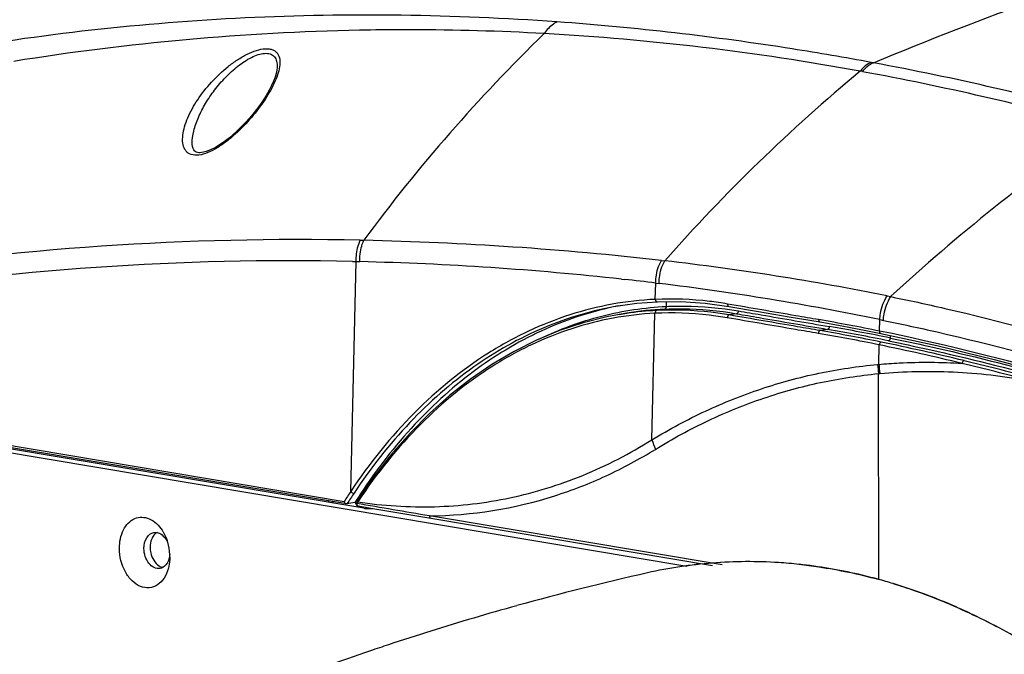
# Model space of a CAD drawing. Header units: millimetres. Extents: x 0 to 420, y 0 to 297.
# Tile 123 of 130: x 325 to 342, y 264 to 275. Entities that reach past the tile are written whole.
import ezdxf

# ---------------------------------------------------------------- set-up
doc = ezdxf.new("R2010")
doc.units = ezdxf.units.MM
doc.header["$LTSCALE"] = 23.1
doc.layers.get('0').update_dxf_attribs({"linetype": 'CONTINUOUS'})
doc.layers.add('02___PRT_ALL_AXES', color=7, linetype='CONTINUOUS')
doc.layers.add('06___PRT_ALL_SURFS', color=7, linetype='CONTINUOUS')

msp = doc.modelspace()

# ---------------------------------------------------------------- linework, layer by layer
at = {"color": 9, "linetype": 'Continuous'}
msp.add_line((331.21, 266.93), (331.211, 266.966), dxfattribs=at)
at = {"color": 7, "linetype": 'Continuous'}
for p, q in [((330.718, 266.778), (330.718, 266.801)), ((331.298, 266.684), (331.302, 266.703))]:
    msp.add_line(p, q, dxfattribs=at)
for points in [[(329.749, 274.312), (329.749, 274.304), (329.744, 274.257), (329.732, 274.202), (329.714, 274.14), (329.688, 274.071), (329.654, 273.995), (329.612, 273.912), (329.561, 273.823), (329.5, 273.728), (329.431, 273.629), (329.355, 273.53), (329.276, 273.435), (329.198, 273.348), (329.125, 273.272), (329.056, 273.205), (328.99, 273.146), (328.924, 273.091), (328.86, 273.04), (328.797, 272.995), (328.736, 272.955), (328.677, 272.92), (328.622, 272.892), (328.57, 272.869), (328.522, 272.852), (328.479, 272.84), (328.443, 272.834), (328.418, 272.832)], [(328.418, 272.832), (328.396, 272.833), (328.371, 272.836), (328.35, 272.843), (328.334, 272.852), (328.32, 272.865), (328.308, 272.882), (328.297, 272.906), (328.288, 272.938), (328.283, 272.979), (328.283, 272.986)]]:
    msp.add_lwpolyline(points, dxfattribs=at)
for centre, radius, start, end in [((327.04, 265.853), 0.855, 16.7843, 18.9487), ((327.017, 265.847), 0.879, 2.6991, 16.7477), ((327.047, 265.848), 0.848, 0.0404, 2.6927), ((337.891, 257.831), 7.934, 94.4768, 98.5579), ((337.891, 257.831), 7.933, 94.4917, 98.558), ((337.9, 257.67), 8.095, 86.3506, 94.4667), ((337.9, 257.67), 8.095, 86.3509, 94.452), ((337.888, 257.459), 8.306, 83.9276, 86.3638), ((337.888, 257.459), 8.306, 83.9278, 86.3639), ((337.889, 257.846), 7.919, 98.5638, 102.6886), ((337.889, 257.846), 7.919, 98.5638, 102.6887), ((337.718, 256.578), 9.205, 73.1067, 74.7756), ((337.718, 256.578), 9.205, 73.1065, 74.7754), ((336.952, 254.792), 11.152, 58.0826, 64.0136), ((337.043, 254.955), 10.965, 58.0321, 64.064)]:
    msp.add_arc(centre, radius, start, end, dxfattribs=at)
at = {"color": 3, "linetype": 'Continuous'}
for centre, radius, start, end in [((346.526, 219.473), 47.252, 102.685, 105.5092), ((346.484, 219.626), 47.093, 105.5101, 106.4531), ((346.445, 219.756), 46.957, 106.4526, 108.3349), ((346.356, 220.02), 46.679, 108.7384, 110.8022), ((346.404, 219.882), 46.824, 108.3356, 108.7395)]:
    msp.add_arc(centre, radius, start, end, dxfattribs=at)
at = {"color": 9, "linetype": 'Continuous'}
for points, knots in [([(340.053, 274.387), (341.95, 275.18), (345.77, 276.547), (349.723, 277.469), (351.687, 277.802)], [0, 0, 0, 0, 0.508016, 1, 1, 1, 1]), ([(328.359, 272.789), (328.318, 272.788), (328.255, 272.797), (328.189, 272.843), (328.142, 272.904), (328.113, 273.006), (328.117, 273.142), (328.149, 273.288), (328.226, 273.498), (328.375, 273.762), (328.61, 274.06), (328.848, 274.285), (329.061, 274.44), (329.225, 274.535), (329.386, 274.603), (329.496, 274.627), (329.548, 274.629)], [0, 0, 0, 0, 0.046813, 0.067817, 0.088649, 0.133106, 0.183766, 0.240289, 0.301651, 0.435274, 0.579296, 0.728652, 0.803069, 0.875068, 0.941897, 1, 1, 1, 1]), ([(329.548, 274.629), (329.57, 274.63), (329.612, 274.629), (329.672, 274.614), (329.721, 274.587), (329.771, 274.535), (329.802, 274.44), (329.795, 274.312), (329.758, 274.171), (329.696, 274.021), (329.614, 273.867), (329.479, 273.656), (329.278, 273.399), (329.045, 273.164), (328.839, 272.997), (328.679, 272.893), (328.521, 272.817), (328.411, 272.79), (328.359, 272.789)], [0, 0, 0, 0, 0.025247, 0.047752, 0.068203, 0.087753, 0.128544, 0.176234, 0.231337, 0.292629, 0.358742, 0.428522, 0.57538, 0.726761, 0.801839, 0.874406, 0.941719, 1, 1, 1, 1]), ([(328.283, 272.986), (328.28, 273.061), (328.305, 273.219), (328.387, 273.452), (328.51, 273.69), (328.667, 273.921), (328.854, 274.139), (329.065, 274.332), (329.258, 274.462), (329.416, 274.53), (329.494, 274.548), (329.531, 274.55)], [0, 0, 0, 0, 0.105452, 0.223702, 0.350553, 0.483381, 0.619903, 0.756911, 0.887977, 0.94753, 1, 1, 1, 1]), ([(329.531, 274.55), (329.564, 274.553), (329.614, 274.549), (329.671, 274.522), (329.714, 274.482), (329.747, 274.409), (329.75, 274.346), (329.749, 274.312)], [0, 0, 0, 0, 0.268049, 0.385625, 0.498595, 0.732262, 1, 1, 1, 1]), ([(334.28, 269.614), (334.626, 269.78), (335.343, 270.045), (336.099, 270.159), (336.475, 270.177)], [0, 0, 0, 0, 0.504639, 1, 1, 1, 1])]:
    msp.add_open_spline(points, degree=3, knots=knots, dxfattribs=at)
at = {"color": 7, "linetype": 'Continuous'}
for points, knots in [([(327.025, 265.995), (327.025, 266.105), (327.06, 266.31), (327.236, 266.507), (327.414, 266.542), (327.598, 266.499), (327.707, 266.391), (327.762, 266.308)], [0, 0, 0, 0, 0.286271, 0.521447, 0.629718, 0.742057, 1, 1, 1, 1]), ([(327.449, 265.995), (327.449, 266.059), (327.47, 266.177), (327.57, 266.26), (327.62, 266.269)], [0, 0, 0, 0, 0.556145, 1, 1, 1, 1]), ([(327.678, 266.267), (327.69, 266.265), (327.738, 266.25), (327.778, 266.216), (327.803, 266.187)], [0, 0, 0, 0, 0.232305, 1, 1, 1, 1]), ([(327.762, 266.308), (327.771, 266.295), (327.805, 266.239), (327.832, 266.178), (327.848, 266.131)], [0, 0, 0, 0, 0.243678, 1, 1, 1, 1]), ([(327.598, 266.189), (327.591, 266.176), (327.565, 266.121), (327.555, 266.06), (327.555, 266.013)], [0, 0, 0, 0, 0.234439, 1, 1, 1, 1]), ([(327.871, 265.651), (327.855, 265.591), (327.809, 265.48), (327.692, 265.354), (327.539, 265.299), (327.376, 265.328), (327.232, 265.431), (327.076, 265.645), (327.025, 265.855), (327.025, 265.995)], [0, 0, 0, 0, 0.129539, 0.243787, 0.348201, 0.454734, 0.573824, 0.708244, 1, 1, 1, 1]), ([(327.725, 265.647), (327.692, 265.642), (327.615, 265.656), (327.525, 265.737), (327.464, 265.856), (327.449, 265.948), (327.449, 265.995)], [0, 0, 0, 0, 0.204633, 0.441873, 0.714068, 1, 1, 1, 1]), ([(327.555, 266.013), (327.555, 265.98), (327.568, 265.861), (327.634, 265.739), (327.71, 265.692)], [0, 0, 0, 0, 0.270507, 1, 1, 1, 1]), ([(327.884, 265.826), (327.88, 265.808), (327.86, 265.745), (327.816, 265.687), (327.773, 265.664)], [0, 0, 0, 0, 0.279321, 1, 1, 1, 1]), ([(327.895, 265.849), (327.895, 265.832), (327.893, 265.765), (327.883, 265.699), (327.871, 265.651)], [0, 0, 0, 0, 0.255841, 1, 1, 1, 1]), ([(340.135, 265.46), (340.022, 265.491), (339.571, 265.604), (339.112, 265.682), (338.767, 265.719)], [0, 0, 0, 0, 0.252855, 1, 1, 1, 1]), ([(338.767, 265.719), (338.881, 265.706), (339.342, 265.648), (339.798, 265.552), (340.135, 265.46)], [0, 0, 0, 0, 0.247523, 1, 1, 1, 1]), ([(341.838, 264.816), (341.72, 264.874), (341.25, 265.092), (340.763, 265.273), (340.393, 265.386)], [0, 0, 0, 0, 0.254045, 1, 1, 1, 1]), ([(340.393, 265.386), (340.515, 265.349), (341.008, 265.188), (341.487, 264.987), (341.838, 264.816)], [0, 0, 0, 0, 0.246284, 1, 1, 1, 1])]:
    msp.add_open_spline(points, degree=3, knots=knots, dxfattribs=at)
for points in [[(327.647, 266.249), (327.627, 266.232), (327.611, 266.211), (327.598, 266.189)], [(327.62, 266.269), (327.639, 266.272), (327.659, 266.271), (327.678, 266.267)], [(327.677, 266.27), (327.666, 266.264), (327.656, 266.257), (327.647, 266.249)], [(327.803, 266.187), (327.823, 266.164), (327.839, 266.138), (327.852, 266.11)], [(327.894, 265.888), (327.892, 265.867), (327.889, 265.847), (327.884, 265.826)], [(327.71, 265.692), (327.729, 265.68), (327.75, 265.671), (327.772, 265.667)], [(327.773, 265.664), (327.758, 265.656), (327.742, 265.65), (327.725, 265.647)]]:
    msp.add_open_spline(points, degree=3, dxfattribs=at)
at = {"layer": '02___PRT_ALL_AXES', "color": 7, "linetype": 'Continuous'}
for p, q in [((336.829, 265.681), (322.051, 268.16)), ((331.249, 266.689), (322.263, 268.196))]:
    msp.add_line(p, q, dxfattribs=at)
msp.add_open_spline([(331.249, 266.689), (331.26, 266.687), (331.312, 266.681), (331.365, 266.681), (331.406, 266.685)], degree=3, knots=[0, 0, 0, 0, 0.220328, 1, 1, 1, 1], dxfattribs=at)
at = {"layer": '06___PRT_ALL_SURFS', "color": 9, "linetype": 'Continuous'}
for p, q in [((331.941, 274.958), (331.917, 274.957)), ((331.941, 274.958), (331.917, 274.958)), ((340.053, 274.387), (340.014, 274.394)), ((339.862, 274.234), (339.823, 274.241)), ((331.185, 271.32), (331.247, 271.319)), ((331.185, 271.32), (331.247, 271.319)), ((331.021, 266.979), (331.118, 270.952)), ((331.052, 270.954), (331.118, 270.952)), ((331.052, 270.953), (331.118, 270.952)), ((331.118, 270.952), (331.18, 270.951)), ((336.389, 270.97), (336.447, 270.964)), ((336.389, 270.97), (336.447, 270.964)), ((335.699, 270.648), (335.75, 270.642)), ((335.699, 270.648), (335.75, 270.643)), ((336.284, 270.298), (336.291, 270.58)), ((336.291, 270.58), (336.348, 270.573)), ((340.29, 270.357), (340.351, 270.345)), ((340.29, 270.357), (340.351, 270.345)), ((336.475, 270.177), (336.477, 270.258)), ((336.225, 267.872), (336.278, 270.058)), ((337.688, 270.05), (337.559, 270.029)), ((340.158, 269.75), (340.163, 269.948)), ((340.163, 269.948), (340.225, 269.935)), ((339.261, 269.78), (339.132, 269.758)), ((340.346, 269.63), (340.348, 269.673)), ((340.144, 269.175), (340.152, 269.512)), ((340.144, 265.456), (340.142, 269.015)), ((322.188, 268.268), (330.909, 266.805)), ((331.144, 266.798), (331.136, 266.786)), ((331.155, 266.815), (331.144, 266.798)), ((331.155, 266.815), (331.144, 266.798)), ((337.441, 265.708), (332.382, 266.556))]:
    msp.add_line(p, q, dxfattribs=at)
at = {"layer": '06___PRT_ALL_SURFS', "color": 7, "linetype": 'Continuous'}
for p, q in [((335.643, 270.185), (335.643, 270.185)), ((335.662, 270.036), (335.792, 270.058)), ((335.663, 270.036), (335.662, 270.036)), ((330.948, 266.762), (322.212, 268.227)), ((331.422, 267.232), (331.138, 266.827)), ((330.641, 266.814), (330.629, 266.793)), ((330.641, 266.814), (330.629, 266.793)), ((330.706, 266.803), (330.695, 266.782)), ((330.706, 266.803), (330.695, 266.782)), ((330.956, 266.762), (330.948, 266.762)), ((331.093, 266.785), (330.956, 266.762)), ((331.138, 266.827), (331.119, 266.797)), ((331.149, 266.728), (331.402, 266.686)), ((331.402, 266.686), (332.407, 266.517)), ((332.407, 266.517), (337.274, 265.701))]:
    msp.add_line(p, q, dxfattribs=at)
for points in [[(335.643, 270.185), (335.966, 270.23), (336.319, 270.257)], [(336.319, 270.257), (336.727, 270.261), (337.146, 270.234), (337.557, 270.177)], [(337.557, 270.177), (338.065, 270.09), (338.595, 269.999), (339.13, 269.907)], [(335.663, 270.036), (335.446, 269.995), (335.036, 269.893), (334.631, 269.759), (334.233, 269.594), (333.843, 269.399), (333.462, 269.174), (333.09, 268.919), (332.73, 268.636), (332.382, 268.325), (332.047, 267.986), (331.727, 267.622), (331.422, 267.232)], [(339.13, 269.907), (339.477, 269.846), (339.834, 269.779), (340.181, 269.709)], [(340.181, 269.709), (341.147, 269.499), (342.139, 269.259), (343.149, 268.991), (344.166, 268.698)]]:
    msp.add_lwpolyline(points, dxfattribs=at)
at = {"layer": '06___PRT_ALL_SURFS', "color": 9, "linetype": 'Continuous'}
for centre, radius, start, end in [((332.021, 232.114), 42.844, 91.1325, 99.1599), ((332.004, 232.497), 42.461, 90.1173, 91.1185), ((332.004, 232.506), 42.452, 89.9208, 90.0846), ((332.003, 232.465), 42.493, 86.8136, 89.92), ((354.408, 254.257), 28.767, 134.1673, 143.6232), ((331.93, 231.315), 43.645, 79.5814, 86.8025), ((330.913, 225.212), 50.017, 74.5611, 79.4705), ((359.159, 250.938), 30.28, 129.6854, 138.5973), ((330.798, 225.186), 49.878, 74.6228, 79.5304), ((362.504, 246.372), 32.642, 124.4826, 132.7409), ((330.121, 221.266), 50.066, 88.7823, 99.022), ((329.988, 214.663), 56.67, 83.5146, 88.7272), ((329.987, 221.823), 49.143, 88.7588, 99.0971), ((329.884, 217.701), 53.265, 83.7316, 88.6054), ((331.107, 224.659), 46.612, 78.6389, 83.4225), ((329.928, 218.083), 52.882, 83.0889, 83.6786), ((330.67, 223.964), 46.954, 78.336, 83.0544), ((336.583, 264.595), 5.518, 98.248, 99.6051), ((336.71, 264.638), 5.498, 92.7362, 99.6165), ((336.58, 264.62), 5.493, 92.8616, 98.2483), ((333.638, 237.994), 32.418, 78.3972, 80.2907), ((333.864, 238.088), 32.201, 78.3869, 80.2942), ((333.655, 237.887), 32.286, 78.3894, 80.2907), ((333.684, 237.917), 32.304, 78.3893, 80.2908), ((333.835, 238.057), 32.183, 78.387, 80.2941), ((331.452, 227.248), 43.15, 76.4188, 78.3683), ((331.492, 227.333), 43.113, 76.4157, 78.3672), ((339.969, 270.866), 1.7, 275.2181, 275.9245), ((346.37, 269.839), 6.282, 186.0809, 187.5381), ((346.389, 269.879), 6.284, 186.4292, 187.8885), ((329.765, 220.576), 50.032, 74.9818, 76.3343), ((330.277, 222.263), 48.325, 75.0275, 76.4275), ((339.995, 270.869), 1.86, 274.5434, 275.2192), ((341.992, 269.87), 6.103, 199.1101, 200.7649), ((339.249, 261.518), 9.875, 146.4284, 147.6285), ((339.284, 261.504), 9.849, 146.4251, 147.7323), ((335.249, 264.111), 4.907, 146.9578, 147.2012), ((332.303, 273.957), 7.402, 270.6144, 287.636), ((331.153, 266.75), 0.022, 255.0196, 260.4889)]:
    msp.add_arc(centre, radius, start, end, dxfattribs=at)
at = {"layer": '06___PRT_ALL_SURFS', "color": 7, "linetype": 'Continuous'}
for centre, radius, start, end in [((336.719, 264.666), 5.621, 100.5067, 101.0327), ((331.156, 266.773), 0.045, 205.8065, 260.5216)]:
    msp.add_arc(centre, radius, start, end, dxfattribs=at)
msp.add_ellipse((337.489, 258.631), major_axis=(-1.398, 11.623), ratio=0.702541, start_param=0.694289, end_param=0.712368, dxfattribs=at)
at = {"layer": '06___PRT_ALL_SURFS', "color": 9, "linetype": 'Continuous'}
for points, knots in [([(334.585, 275.094), (332.794, 275.222), (329.214, 275.274), (325.654, 274.88), (323.906, 274.569)], [0, 0, 0, 0, 0.502858, 1, 1, 1, 1]), ([(334.585, 275.094), (334.564, 275.083), (334.478, 275.031), (334.408, 274.955), (334.365, 274.892)], [0, 0, 0, 0, 0.237294, 1, 1, 1, 1]), ([(340.014, 274.394), (339.561, 274.478), (337.762, 274.786), (335.946, 274.996), (334.585, 275.094)], [0, 0, 0, 0, 0.252517, 1, 1, 1, 1]), ([(340.014, 274.394), (339.997, 274.386), (339.923, 274.349), (339.862, 274.29), (339.823, 274.241)], [0, 0, 0, 0, 0.234335, 1, 1, 1, 1]), ([(340.053, 274.387), (340.035, 274.379), (339.962, 274.341), (339.9, 274.283), (339.862, 274.234)], [0, 0, 0, 0, 0.234317, 1, 1, 1, 1]), ([(331.118, 270.952), (331.116, 270.984), (331.117, 271.11), (331.146, 271.235), (331.185, 271.32)], [0, 0, 0, 0, 0.255806, 1, 1, 1, 1]), ([(331.18, 270.951), (331.178, 270.983), (331.18, 271.108), (331.209, 271.234), (331.247, 271.319)], [0, 0, 0, 0, 0.255774, 1, 1, 1, 1]), ([(336.291, 270.58), (336.291, 270.614), (336.299, 270.749), (336.34, 270.882), (336.389, 270.97)], [0, 0, 0, 0, 0.254681, 1, 1, 1, 1]), ([(336.348, 270.573), (336.348, 270.607), (336.356, 270.742), (336.397, 270.876), (336.447, 270.964)], [0, 0, 0, 0, 0.2547, 1, 1, 1, 1]), ([(340.163, 269.948), (340.164, 269.984), (340.18, 270.127), (340.232, 270.267), (340.29, 270.357)], [0, 0, 0, 0, 0.253811, 1, 1, 1, 1]), ([(340.225, 269.935), (340.226, 269.972), (340.242, 270.115), (340.293, 270.255), (340.351, 270.345)], [0, 0, 0, 0, 0.253846, 1, 1, 1, 1]), ([(340.351, 270.345), (340.663, 270.282), (341.946, 270.003), (343.215, 269.658), (344.166, 269.367)], [0, 0, 0, 0, 0.242453, 1, 1, 1, 1]), ([(336.284, 270.298), (336.034, 270.287), (335.534, 270.23), (334.797, 270.045), (334.079, 269.76), (333.145, 269.245), (332.056, 268.356), (331.345, 267.466), (331.021, 266.979)], [0, 0, 0, 0, 0.11622, 0.233345, 0.352347, 0.474101, 0.728226, 1, 1, 1, 1]), ([(335.643, 270.185), (335.203, 270.11), (334.322, 269.849), (333.098, 269.155), (331.989, 268.178), (331.364, 267.382), (331.078, 266.951)], [0, 0, 0, 0, 0.232948, 0.474604, 0.729426, 1, 1, 1, 1]), ([(337.532, 270.218), (337.428, 270.236), (337.015, 270.296), (336.596, 270.312), (336.284, 270.298)], [0, 0, 0, 0, 0.252715, 1, 1, 1, 1]), ([(336.284, 270.298), (336.285, 270.288), (336.291, 270.268), (336.31, 270.257), (336.319, 270.257)], [0, 0, 0, 0, 0.555006, 1, 1, 1, 1]), ([(336.475, 270.177), (336.476, 270.166), (336.473, 270.146), (336.456, 270.13), (336.448, 270.129)], [0, 0, 0, 0, 0.552686, 1, 1, 1, 1]), ([(336.475, 270.177), (336.578, 270.182), (336.995, 270.19), (337.412, 270.152), (337.72, 270.099)], [0, 0, 0, 0, 0.248004, 1, 1, 1, 1]), ([(339.105, 269.948), (338.974, 269.97), (338.45, 270.06), (337.925, 270.15), (337.532, 270.218)], [0, 0, 0, 0, 0.250464, 1, 1, 1, 1]), ([(337.532, 270.218), (337.532, 270.209), (337.535, 270.191), (337.549, 270.179), (337.557, 270.177)], [0, 0, 0, 0, 0.555059, 1, 1, 1, 1]), ([(336.278, 270.058), (336.035, 270.046), (335.548, 269.988), (334.831, 269.805), (334.132, 269.526), (333.223, 269.023), (332.163, 268.156), (331.47, 267.289), (331.155, 266.815)], [0, 0, 0, 0, 0.11622, 0.233364, 0.352392, 0.47417, 0.728306, 1, 1, 1, 1]), ([(336.306, 270.106), (336.297, 270.105), (336.28, 270.09), (336.277, 270.069), (336.278, 270.058)], [0, 0, 0, 0, 0.447265, 1, 1, 1, 1]), ([(337.526, 269.98), (337.423, 269.998), (337.009, 270.058), (336.59, 270.073), (336.278, 270.058)], [0, 0, 0, 0, 0.252748, 1, 1, 1, 1]), ([(337.559, 270.029), (337.454, 270.047), (337.04, 270.107), (336.618, 270.122), (336.306, 270.106)], [0, 0, 0, 0, 0.252748, 1, 1, 1, 1]), ([(336.448, 270.129), (336.55, 270.134), (336.965, 270.142), (337.381, 270.104), (337.688, 270.05)], [0, 0, 0, 0, 0.248004, 1, 1, 1, 1]), ([(337.559, 270.029), (337.55, 270.027), (337.532, 270.012), (337.527, 269.992), (337.526, 269.98)], [0, 0, 0, 0, 0.452192, 1, 1, 1, 1]), ([(339.132, 269.758), (339, 269.781), (338.476, 269.87), (337.952, 269.961), (337.559, 270.029)], [0, 0, 0, 0, 0.250464, 1, 1, 1, 1]), ([(337.72, 270.099), (337.72, 270.087), (337.715, 270.067), (337.697, 270.052), (337.688, 270.05)], [0, 0, 0, 0, 0.547808, 1, 1, 1, 1]), ([(337.688, 270.05), (337.819, 270.028), (338.343, 269.937), (338.868, 269.847), (339.261, 269.78)], [0, 0, 0, 0, 0.249524, 1, 1, 1, 1]), ([(337.72, 270.099), (337.851, 270.076), (338.375, 269.986), (338.9, 269.896), (339.293, 269.828)], [0, 0, 0, 0, 0.249524, 1, 1, 1, 1]), ([(339.1, 269.71), (338.968, 269.732), (338.444, 269.822), (337.919, 269.912), (337.526, 269.98)], [0, 0, 0, 0, 0.250464, 1, 1, 1, 1]), ([(339.105, 269.948), (339.105, 269.938), (339.108, 269.921), (339.122, 269.908), (339.13, 269.907)], [0, 0, 0, 0, 0.555902, 1, 1, 1, 1]), ([(339.293, 269.828), (339.293, 269.817), (339.287, 269.797), (339.27, 269.782), (339.261, 269.78)], [0, 0, 0, 0, 0.548485, 1, 1, 1, 1]), ([(340.225, 269.935), (340.535, 269.872), (341.813, 269.595), (343.078, 269.257), (344.028, 268.974)], [0, 0, 0, 0, 0.242255, 1, 1, 1, 1]), ([(339.132, 269.758), (339.123, 269.757), (339.105, 269.742), (339.1, 269.721), (339.1, 269.71)], [0, 0, 0, 0, 0.451514, 1, 1, 1, 1]), ([(344.15, 268.737), (343.81, 268.838), (342.491, 269.219), (341.156, 269.545), (340.158, 269.75)], [0, 0, 0, 0, 0.257988, 1, 1, 1, 1]), ([(340.158, 269.75), (340.158, 269.74), (340.16, 269.723), (340.174, 269.711), (340.181, 269.709)], [0, 0, 0, 0, 0.556537, 1, 1, 1, 1]), ([(340.185, 269.56), (340.176, 269.558), (340.159, 269.543), (340.153, 269.523), (340.152, 269.512)], [0, 0, 0, 0, 0.452124, 1, 1, 1, 1]), ([(340.346, 269.63), (340.346, 269.619), (340.34, 269.598), (340.323, 269.583), (340.314, 269.582)], [0, 0, 0, 0, 0.547876, 1, 1, 1, 1]), ([(340.314, 269.582), (340.54, 269.535), (341.465, 269.337), (342.383, 269.108), (343.073, 268.92)], [0, 0, 0, 0, 0.24422, 1, 1, 1, 1]), ([(340.346, 269.63), (340.573, 269.583), (341.498, 269.385), (342.417, 269.156), (343.108, 268.968)], [0, 0, 0, 0, 0.24422, 1, 1, 1, 1]), ([(336.225, 267.872), (336.525, 268.054), (337.141, 268.384), (338.108, 268.77), (339.104, 269.041), (339.783, 269.142), (340.123, 269.173)], [0, 0, 0, 0, 0.254117, 0.504428, 0.752498, 1, 1, 1, 1]), ([(340.144, 269.175), (340.262, 269.186), (340.742, 269.219), (341.224, 269.214), (341.585, 269.191)], [0, 0, 0, 0, 0.246771, 1, 1, 1, 1]), ([(341.618, 269.239), (341.614, 269.239), (341.595, 269.229), (341.586, 269.207), (341.585, 269.191)], [0, 0, 0, 0, 0.213547, 1, 1, 1, 1]), ([(336.285, 267.706), (336.581, 267.889), (337.19, 268.22), (338.147, 268.608), (339.133, 268.88), (339.805, 268.983), (340.142, 269.015)], [0, 0, 0, 0, 0.254294, 0.504637, 0.752635, 1, 1, 1, 1]), ([(340.164, 269.017), (340.584, 269.055), (341.445, 269.072), (342.299, 268.974), (342.729, 268.899)], [0, 0, 0, 0, 0.491255, 1, 1, 1, 1]), ([(331.144, 266.798), (331.582, 266.732), (332.466, 266.675), (333.783, 266.83), (335.054, 267.223), (335.846, 267.633), (336.225, 267.872)], [0, 0, 0, 0, 0.250682, 0.498165, 0.746587, 1, 1, 1, 1]), ([(334.545, 266.903), (334.848, 267), (335.446, 267.232), (336.011, 267.537), (336.285, 267.706)], [0, 0, 0, 0, 0.495889, 1, 1, 1, 1]), ([(331.021, 266.979), (331.028, 266.969), (331.046, 266.956), (331.068, 266.949), (331.078, 266.951)], [0, 0, 0, 0, 0.531241, 1, 1, 1, 1]), ([(331.125, 266.769), (331.123, 266.771), (331.117, 266.779), (331.115, 266.792), (331.119, 266.797)], [0, 0, 0, 0, 0.313362, 1, 1, 1, 1]), ([(331.125, 266.769), (331.124, 266.76), (331.127, 266.743), (331.14, 266.731), (331.147, 266.729)], [0, 0, 0, 0, 0.554646, 1, 1, 1, 1]), ([(331.138, 266.827), (331.137, 266.825), (331.134, 266.815), (331.139, 266.805), (331.144, 266.798)], [0, 0, 0, 0, 0.205553, 1, 1, 1, 1]), ([(332.382, 266.556), (332.382, 266.547), (332.385, 266.53), (332.399, 266.518), (332.407, 266.517)], [0, 0, 0, 0, 0.556379, 1, 1, 1, 1])]:
    msp.add_open_spline(points, degree=3, knots=knots, dxfattribs=at)
at = {"layer": '06___PRT_ALL_SURFS', "color": 7, "linetype": 'Continuous'}
for points, knots in [([(335.643, 270.183), (335.212, 270.099), (334.352, 269.823), (333.159, 269.121), (332.078, 268.148), (331.469, 267.36), (331.189, 266.935)], [0, 0, 0, 0, 0.232863, 0.474676, 0.729595, 1, 1, 1, 1]), ([(330.948, 266.762), (330.944, 266.763), (330.925, 266.771), (330.913, 266.79), (330.909, 266.805)], [0, 0, 0, 0, 0.222798, 1, 1, 1, 1])]:
    msp.add_open_spline(points, degree=3, knots=knots, dxfattribs=at)
for points in [[(331.116, 266.753), (331.112, 266.762), (331.11, 266.772), (331.112, 266.782)], [(331.112, 266.782), (331.113, 266.787), (331.116, 266.793), (331.119, 266.797)]]:
    msp.add_open_spline(points, degree=3, dxfattribs=at)
at = {"layer": '06___PRT_ALL_SURFS', "color": 9, "linetype": 'Continuous'}
msp.add_open_spline([(332.382, 266.556), (331.963, 266.627), (331.544, 266.698), (331.125, 266.769)], degree=3, dxfattribs=at)

doc.saveas('drawing.dxf')
